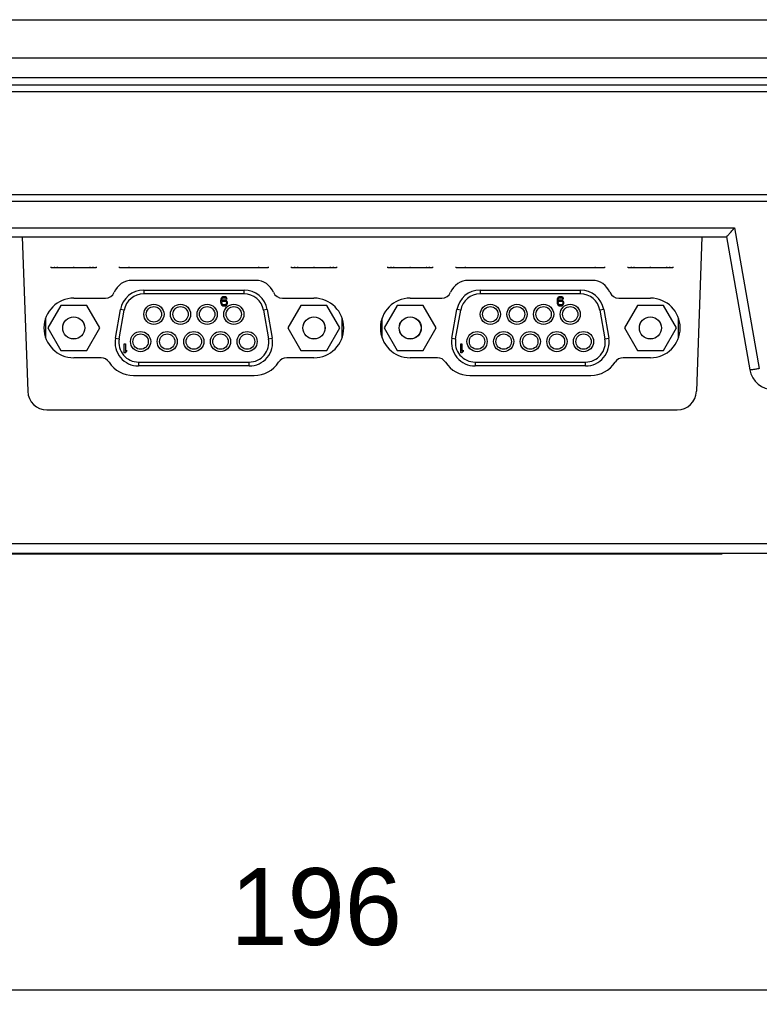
# Model space of a CAD drawing. Header units: millimetres. Extents: x 0 to 1189, y 0 to 841.
# Tile 4 of 44: x 310 to 387, y 206 to 309. Entities that reach past the tile are written whole.
import ezdxf

# ---------------------------------------------------------------- set-up
doc = ezdxf.new("R2010")
doc.units = ezdxf.units.MM
doc.header["$LTSCALE"] = 65.395
doc.header["$PDMODE"] = 3
doc.header["$PDSIZE"] = 8
doc.layers.get('0').update_dxf_attribs({"linetype": 'CONTINUOUS'})
doc.layers.get('Defpoints').update_dxf_attribs({"linetype": 'CONTINUOUS'})
for name, color, linetype in [('CONNECTOR_GUIDE-RW07-SHAPE', 7, 'CONTINUOUS'), ('D_SUB_09P-SHAPE', 7, 'CONTINUOUS'), ('FRONT_CASE-RW07-SHAPE', 7, 'CONTINUOUS'), ('MAIN_PCB_ASSY_IO07-SHAPE', 7, 'CONTINUOUS'), ('REAR_CASE_IO07-SHAPE', 7, 'CONTINUOUS'), ('SEAL_GASKET_RW07-SHAPE', 7, 'CONTINUOUS'), ('TACT-TL3336-SHAPE', 7, 'CONTINUOUS'), ('TB_20P_3_5MM_TIANLI-SHAPE', 7, 'CONTINUOUS'), ('메뉴얼_220509-DIM', 7, 'CONTINUOUS')]:
    doc.layers.add(name, color=color, linetype=linetype)
doc.styles.get("Standard").update_dxf_attribs({"font": 'GOTHIC.TTF'})
doc.dimstyles.new('DIMSTYLE_1', dxfattribs={"dimtxt": 8, "dimasz": 3.5, "dimexe": 1.5, "dimexo": 1, "dimgap": 2, "dimtad": 1, "dimdec": 5, "dimdsep": 46, "dimtxsty": 'STANDARD', "dimblk": '_FILLED', "dimblk1": '_FILLED', "dimblk2": '_FILLED', "dimcen": 0.09, "dimadec": 5, "dimazin": 2, "dimtp": 0.5, "dimtm": 0.5, "dimtfac": 1, "dimtdec": 5, "dimtofl": 0, "dimtmove": 0, "dimatfit": 3, "dimldrblk": '_FILLED', "dimfxl": 1, "dimtolj": 1, "dimarcsym": 0})

# ---------------------------------------------------------------- blocks, each defined once
blk = doc.blocks.new('_FILLED')
at = {"color": 0, "linetype": 'ByBlock'}
blk.add_solid([(0, 0), (-1, 0.214), (-1, -0.214)], dxfattribs=at)
blk = doc.blocks.new('*D6')
at = {"layer": 'Defpoints', "color": 0, "linetype": 'Continuous'}
for p in [(243.19, 302.54), (437.5, 302.54), (437.5, 207.58)]:
    blk.add_point(p, dxfattribs=at)
at = {"layer": '메뉴얼_220509-DIM', "color": 0, "linetype": 'Continuous', "lineweight": -2}
for p, q in [((243.19, 301.54), (243.19, 206.08)), ((437.5, 301.54), (437.5, 206.08)), ((246.69, 207.58), (434, 207.58))]:
    blk.add_line(p, q, dxfattribs=at)
at = {"layer": '메뉴얼_220509-DIM', "color": 0, "linetype": 'Continuous', "lineweight": -2, "xscale": 3.5, "yscale": 3.5, "zscale": 3.5, "rotation": 180}
blk.add_blockref('_FILLED', (243.19, 207.58), dxfattribs=at)
at = {"layer": '메뉴얼_220509-DIM', "color": 0, "linetype": 'Continuous', "lineweight": -2, "xscale": 3.5, "yscale": 3.5, "zscale": 3.5}
blk.add_blockref('_FILLED', (437.5, 207.58), dxfattribs=at)
at = {"layer": '메뉴얼_220509-DIM', "color": 0, "linetype": 'Continuous', "insert": (340.57, 220.25), "char_height": 8, "attachment_point": 2, "line_spacing_factor": 0.9}
blk.add_mtext('\\A1;196', dxfattribs=at)

msp = doc.modelspace()

# ---------------------------------------------------------------- linework, layer by layer
at = {"layer": 'CONNECTOR_GUIDE-RW07-SHAPE', "color": 7, "linetype": 'Continuous'}
for p, q in [((334.282359, 281.414484), (321.406927, 281.414484)), ((369.282359, 281.414484), (356.406927, 281.414484)), ((315.349643, 279.564484), (318.636097, 279.564484)), ((337.053189, 279.564484), (340.339643, 279.564484)), ((350.349643, 279.564484), (353.636097, 279.564484)), ((372.053189, 279.564484), (375.339643, 279.564484)), ((318.185306, 273.364484), (315.349643, 273.364484)), ((340.339643, 273.364484), (337.503979, 273.364484)), ((353.185306, 273.364484), (350.349643, 273.364484)), ((375.339643, 273.364484), (372.503979, 273.364484)), ((321.558354, 271.514495), (334.130932, 271.514495)), ((356.558354, 271.514495), (369.130932, 271.514495))]:
    msp.add_line(p, q, dxfattribs=at)
for centre, radius, start, end in [((321.406927, 279.414484), 2, 90, 157.45968954), ((334.282359, 279.414484), 2, 22.54031046, 90), ((356.406927, 279.414484), 2, 90, 157.45968954), ((369.282359, 279.414484), 2, 22.54031046, 90), ((318.636097, 280.564484), 1, 270, 337.45968954), ((337.053189, 280.564484), 1, 202.54031046, 270), ((353.636097, 280.564484), 1, 270, 337.45968954), ((372.053189, 280.564484), 1, 202.54031046, 270), ((315.349643, 276.464484), 3.1, 90, 270), ((340.339643, 276.464484), 3.1, 270, 90), ((350.349643, 276.464484), 3.1, 90, 270), ((375.339643, 276.464484), 3.1, 270, 90), ((318.185306, 272.364484), 1, 32.5138178, 90), ((321.558354, 274.514495), 3, 212.5138178, 270), ((334.130932, 274.514495), 3, 270, 327.4861822), ((337.503979, 272.364484), 1, 90, 147.4861822), ((353.185306, 272.364484), 1, 32.5138178, 90), ((356.558354, 274.514495), 3, 212.5138178, 270), ((369.130932, 274.514495), 3, 270, 327.4861822), ((372.503979, 272.364484), 1, 90, 147.4861822)]:
    msp.add_arc(centre, radius, start, end, dxfattribs=at)
at = {"layer": 'D_SUB_09P-SHAPE', "color": 7, "linetype": 'Continuous'}
for p, q in [((322.623624, 280.414484), (322.623624, 280.014484)), ((322.623624, 280.414484), (333.065662, 280.414484)), ((333.065662, 280.014484), (322.623624, 280.014484)), ((333.065662, 280.014484), (333.065662, 280.414484)), ((357.623624, 280.414484), (357.623624, 280.014484)), ((357.623624, 280.414484), (368.065662, 280.414484)), ((368.065662, 280.014484), (357.623624, 280.014484)), ((368.065662, 280.014484), (368.065662, 280.414484)), ((313.995756, 278.809484), (312.64187, 276.464484)), ((316.703529, 278.809484), (313.995756, 278.809484)), ((318.057416, 276.464484), (316.703529, 278.809484)), ((330.651934, 279.451718), (330.632143, 279.310228)), ((330.632143, 279.310228), (330.632143, 279.168739)), ((330.632143, 279.168739), (330.651934, 279.027249)), ((330.691518, 279.552781), (330.651934, 279.451718)), ((330.651934, 279.027249), (330.691518, 278.926186)), ((330.750893, 279.633632), (330.691518, 279.552781)), ((330.691518, 278.926186), (330.750893, 278.845335)), ((330.731101, 279.310228), (330.750893, 279.431505)), ((330.849851, 279.350654), (330.731101, 279.269803)), ((330.731101, 279.269803), (330.731101, 279.310228)), ((330.849851, 279.694271), (330.750893, 279.633632)), ((330.750893, 279.431505), (330.770684, 279.492143)), ((330.750893, 279.087888), (330.770684, 279.148526)), ((330.750893, 279.047462), (330.750893, 279.087888)), ((330.770684, 278.986824), (330.750893, 279.047462)), ((330.750893, 278.845335), (330.849851, 278.784696)), ((330.770684, 279.492143), (330.810268, 279.552781)), ((330.770684, 279.148526), (330.810268, 279.209164)), ((330.810268, 278.926186), (330.770684, 278.986824)), ((330.810268, 279.552781), (330.869643, 279.593207)), ((330.810268, 279.209164), (330.869643, 279.24959)), ((330.869643, 278.88576), (330.810268, 278.926186)), ((330.948809, 279.714484), (330.849851, 279.694271)), ((330.948809, 279.370866), (330.849851, 279.350654)), ((330.849851, 278.784696), (330.948809, 278.764484)), ((330.869643, 279.593207), (330.929018, 279.61342)), ((330.869643, 279.24959), (330.929018, 279.269803)), ((330.929018, 278.865547), (330.869643, 278.88576)), ((330.929018, 279.61342), (331.047768, 279.61342)), ((330.929018, 279.269803), (331.067559, 279.269803)), ((331.067559, 278.865547), (330.929018, 278.865547)), ((331.027976, 279.714484), (330.948809, 279.714484)), ((331.047768, 279.370866), (330.948809, 279.370866)), ((330.948809, 278.764484), (331.047768, 278.764484)), ((331.126934, 279.694271), (331.027976, 279.714484)), ((331.047768, 279.61342), (331.107143, 279.593207)), ((331.146726, 279.350654), (331.047768, 279.370866)), ((331.047768, 278.764484), (331.146726, 278.784696)), ((331.067559, 279.269803), (331.126934, 279.24959)), ((331.126934, 278.88576), (331.067559, 278.865547)), ((331.107143, 279.593207), (331.166518, 279.552781)), ((331.225893, 279.633632), (331.126934, 279.694271)), ((331.126934, 279.24959), (331.186309, 279.209164)), ((331.186309, 278.926186), (331.126934, 278.88576)), ((331.245684, 279.290015), (331.146726, 279.350654)), ((331.146726, 278.784696), (331.245684, 278.845335)), ((331.166518, 279.552781), (331.206101, 279.492143)), ((331.186309, 279.209164), (331.225893, 279.148526)), ((331.225893, 278.986824), (331.186309, 278.926186)), ((331.206101, 279.492143), (331.305059, 279.492143)), ((331.285268, 279.552781), (331.225893, 279.633632)), ((331.225893, 279.148526), (331.245684, 279.087888)), ((331.245684, 279.047462), (331.225893, 278.986824)), ((331.305059, 279.209164), (331.245684, 279.290015)), ((331.245684, 279.087888), (331.245684, 279.047462)), ((331.245684, 278.845335), (331.305059, 278.926186)), ((331.305059, 279.492143), (331.285268, 279.552781)), ((331.344643, 279.108101), (331.305059, 279.209164)), ((331.305059, 278.926186), (331.344643, 279.027249)), ((331.344643, 279.027249), (331.344643, 279.108101)), ((338.985756, 278.809484), (337.63187, 276.464484)), ((341.693529, 278.809484), (338.985756, 278.809484)), ((343.047416, 276.464484), (341.693529, 278.809484)), ((348.995756, 278.809484), (347.64187, 276.464484)), ((351.703529, 278.809484), (348.995756, 278.809484)), ((353.057416, 276.464484), (351.703529, 278.809484)), ((365.651934, 279.451718), (365.632143, 279.310228)), ((365.632143, 279.310228), (365.632143, 279.168739)), ((365.632143, 279.168739), (365.651934, 279.027249)), ((365.691518, 279.552781), (365.651934, 279.451718)), ((365.651934, 279.027249), (365.691518, 278.926186)), ((365.750893, 279.633632), (365.691518, 279.552781)), ((365.691518, 278.926186), (365.750893, 278.845335)), ((365.731101, 279.310228), (365.750893, 279.431505)), ((365.849851, 279.350654), (365.731101, 279.269803)), ((365.731101, 279.269803), (365.731101, 279.310228)), ((365.849851, 279.694271), (365.750893, 279.633632)), ((365.750893, 279.431505), (365.770684, 279.492143)), ((365.750893, 279.087888), (365.770684, 279.148526)), ((365.750893, 279.047462), (365.750893, 279.087888)), ((365.770684, 278.986824), (365.750893, 279.047462)), ((365.750893, 278.845335), (365.849851, 278.784696)), ((365.770684, 279.492143), (365.810268, 279.552781)), ((365.770684, 279.148526), (365.810268, 279.209164)), ((365.810268, 278.926186), (365.770684, 278.986824)), ((365.810268, 279.552781), (365.869643, 279.593207)), ((365.810268, 279.209164), (365.869643, 279.24959)), ((365.869643, 278.88576), (365.810268, 278.926186)), ((365.948809, 279.714484), (365.849851, 279.694271)), ((365.948809, 279.370866), (365.849851, 279.350654)), ((365.849851, 278.784696), (365.948809, 278.764484)), ((365.869643, 279.593207), (365.929018, 279.61342)), ((365.869643, 279.24959), (365.929018, 279.269803)), ((365.929018, 278.865547), (365.869643, 278.88576)), ((365.929018, 279.61342), (366.047768, 279.61342)), ((365.929018, 279.269803), (366.067559, 279.269803)), ((366.067559, 278.865547), (365.929018, 278.865547)), ((366.027976, 279.714484), (365.948809, 279.714484)), ((366.047768, 279.370866), (365.948809, 279.370866)), ((365.948809, 278.764484), (366.047768, 278.764484)), ((366.126934, 279.694271), (366.027976, 279.714484)), ((366.047768, 279.61342), (366.107143, 279.593207)), ((366.146726, 279.350654), (366.047768, 279.370866)), ((366.047768, 278.764484), (366.146726, 278.784696)), ((366.067559, 279.269803), (366.126934, 279.24959)), ((366.126934, 278.88576), (366.067559, 278.865547)), ((366.107143, 279.593207), (366.166518, 279.552781)), ((366.225893, 279.633632), (366.126934, 279.694271)), ((366.126934, 279.24959), (366.186309, 279.209164)), ((366.186309, 278.926186), (366.126934, 278.88576)), ((366.245684, 279.290015), (366.146726, 279.350654)), ((366.146726, 278.784696), (366.245684, 278.845335)), ((366.166518, 279.552781), (366.206101, 279.492143)), ((366.186309, 279.209164), (366.225893, 279.148526)), ((366.225893, 278.986824), (366.186309, 278.926186)), ((366.206101, 279.492143), (366.305059, 279.492143)), ((366.285268, 279.552781), (366.225893, 279.633632)), ((366.225893, 279.148526), (366.245684, 279.087888)), ((366.245684, 279.047462), (366.225893, 278.986824)), ((366.305059, 279.209164), (366.245684, 279.290015)), ((366.245684, 279.087888), (366.245684, 279.047462)), ((366.245684, 278.845335), (366.305059, 278.926186)), ((366.305059, 279.492143), (366.285268, 279.552781)), ((366.344643, 279.108101), (366.305059, 279.209164)), ((366.305059, 278.926186), (366.344643, 279.027249)), ((366.344643, 279.027249), (366.344643, 279.108101)), ((373.985756, 278.809484), (372.63187, 276.464484)), ((376.693529, 278.809484), (373.985756, 278.809484)), ((378.047416, 276.464484), (376.693529, 278.809484)), ((319.681864, 275.389922), (320.210845, 278.389922)), ((320.075787, 275.320462), (320.604768, 278.320462)), ((320.604768, 278.320462), (320.210845, 278.389922)), ((335.478441, 278.389922), (335.084518, 278.320462)), ((335.084518, 278.320462), (335.613499, 275.320462)), ((335.478441, 278.389922), (336.007422, 275.389922)), ((354.681864, 275.389922), (355.210845, 278.389922)), ((355.075787, 275.320462), (355.604768, 278.320462)), ((355.604768, 278.320462), (355.210845, 278.389922)), ((370.478441, 278.389922), (370.084518, 278.320462)), ((370.084518, 278.320462), (370.613499, 275.320462)), ((370.478441, 278.389922), (371.007422, 275.389922)), ((312.444643, 275.393939), (312.444643, 277.535028)), ((343.244643, 277.535028), (343.244643, 275.393939)), ((347.444643, 275.393939), (347.444643, 277.535028)), ((378.244643, 277.535028), (378.244643, 275.393939)), ((312.64187, 276.464484), (313.995756, 274.119484)), ((316.703529, 274.119484), (318.057416, 276.464484)), ((337.63187, 276.464484), (338.985756, 274.119484)), ((341.693529, 274.119484), (343.047416, 276.464484)), ((347.64187, 276.464484), (348.995756, 274.119484)), ((351.703529, 274.119484), (353.057416, 276.464484)), ((372.63187, 276.464484), (373.985756, 274.119484)), ((376.693529, 274.119484), (378.047416, 276.464484)), ((319.681864, 275.389922), (320.075787, 275.320462)), ((320.607143, 273.864484), (320.607143, 274.814484)), ((320.607143, 274.814484), (320.725893, 274.814484)), ((320.725893, 274.814484), (320.725893, 274.026186)), ((335.613499, 275.320462), (336.007422, 275.389922)), ((354.681864, 275.389922), (355.075787, 275.320462)), ((355.607143, 274.814484), (355.725893, 274.814484)), ((355.607143, 273.864484), (355.607143, 274.814484)), ((355.725893, 274.814484), (355.725893, 274.026186)), ((370.613499, 275.320462), (371.007422, 275.389922)), ((313.995756, 274.119484), (316.703529, 274.119484)), ((320.725893, 273.864484), (320.607143, 273.864484)), ((320.844643, 274.167675), (320.725893, 274.026186)), ((320.725893, 273.864484), (320.844643, 274.005973)), ((320.844643, 274.167675), (320.844643, 274.005973)), ((338.985756, 274.119484), (341.693529, 274.119484)), ((348.995756, 274.119484), (351.703529, 274.119484)), ((355.725893, 273.864484), (355.607143, 273.864484)), ((355.844643, 274.167675), (355.725893, 274.026186)), ((355.725893, 273.864484), (355.844643, 274.005973)), ((355.844643, 274.167675), (355.844643, 274.005973)), ((373.985756, 274.119484), (376.693529, 274.119484)), ((322.094643, 272.914484), (322.094643, 272.514484)), ((322.094643, 272.914484), (333.594643, 272.914484)), ((333.594643, 272.514484), (333.594643, 272.914484)), ((357.094643, 272.914484), (368.594643, 272.914484)), ((357.094643, 272.914484), (357.094643, 272.514484)), ((368.594643, 272.514484), (368.594643, 272.914484)), ((333.594643, 272.514484), (322.094643, 272.514484)), ((368.594643, 272.514484), (357.094643, 272.514484))]:
    msp.add_line(p, q, dxfattribs=at)
for centre, radius in [((323.689643, 277.884484), 1.049971), ((326.459643, 277.884484), 1.049971), ((329.229643, 277.884484), 1.049971), ((331.999643, 277.884484), 1.049971), ((358.689643, 277.884484), 1.049971), ((361.459643, 277.884484), 1.049971), ((364.229643, 277.884484), 1.049971), ((366.999643, 277.884484), 1.049971), ((323.689643, 277.884484), 0.799988), ((326.459643, 277.884484), 0.799988), ((329.229643, 277.884484), 0.799988), ((331.999643, 277.884484), 0.799988), ((358.689643, 277.884484), 0.799988), ((361.459643, 277.884484), 0.799988), ((364.229643, 277.884484), 0.799988), ((366.999643, 277.884484), 0.799988), ((315.349643, 276.464484), 1.15), ((315.349643, 276.464484), 1.143), ((340.339643, 276.464484), 1.15), ((340.339643, 276.464484), 1.143), ((350.349643, 276.464484), 1.15), ((350.349643, 276.464484), 1.143), ((375.339643, 276.464484), 1.15), ((375.339643, 276.464484), 1.143), ((322.304643, 275.044484), 1.049971), ((322.304643, 275.044484), 0.799988), ((325.074643, 275.044484), 1.049971), ((325.074643, 275.044484), 0.799988), ((327.844643, 275.044484), 1.049971), ((327.844643, 275.044484), 0.799988), ((330.614643, 275.044484), 1.049971), ((330.614643, 275.044484), 0.799988), ((333.384643, 275.044484), 1.049971), ((333.384643, 275.044484), 0.799988), ((357.304643, 275.044484), 1.049971), ((357.304643, 275.044484), 0.799988), ((360.074643, 275.044484), 1.049971), ((360.074643, 275.044484), 0.799988), ((362.844643, 275.044484), 1.049971), ((362.844643, 275.044484), 0.799988), ((365.614643, 275.044484), 1.049971), ((365.614643, 275.044484), 0.799988), ((368.384643, 275.044484), 1.049971), ((368.384643, 275.044484), 0.799988)]:
    msp.add_circle(centre, radius, dxfattribs=at)
for centre, radius, start, end in [((322.623624, 277.964484), 2.45, 90, 170), ((322.623624, 277.964484), 2.05, 90, 170), ((333.065662, 277.964484), 2.45, 10, 90), ((333.065662, 277.964484), 2.05, 10, 90), ((357.623624, 277.964484), 2.45, 90, 170), ((357.623624, 277.964484), 2.05, 90, 170), ((368.065662, 277.964484), 2.45, 10, 90), ((368.065662, 277.964484), 2.05, 10, 90), ((322.094643, 274.964484), 2.45, 170, 270), ((322.094643, 274.964484), 2.05, 170, 270), ((333.594643, 274.964484), 2.45, 270, 10), ((333.594643, 274.964484), 2.05, 270, 10), ((357.094643, 274.964484), 2.45, 170, 270), ((357.094643, 274.964484), 2.05, 170, 270), ((368.594643, 274.964484), 2.45, 270, 10), ((368.594643, 274.964484), 2.05, 270, 10)]:
    msp.add_arc(centre, radius, start, end, dxfattribs=at)
at = {"layer": 'FRONT_CASE-RW07-SHAPE', "color": 7, "linetype": 'Continuous'}
for p, q in [((238.628214, 308.544484), (442.061072, 308.544484)), ((236.107419, 304.564295), (444.581867, 304.564295)), ((234.344643, 302.544484), (446.344643, 302.544484)), ((302.919772, 290.344484), (388.03665, 290.344484))]:
    msp.add_line(p, q, dxfattribs=at)
at = {"layer": 'MAIN_PCB_ASSY_IO07-SHAPE', "color": 7, "linetype": 'Continuous'}
for p, q in [((313.043313, 282.744484), (312.943313, 282.744484)), ((313.043313, 282.744484), (312.943313, 282.744484)), ((313.043313, 282.744484), (312.943313, 282.744484)), ((313.043313, 282.744484), (312.943313, 282.744484)), ((313.396009, 282.744484), (313.296009, 282.744484)), ((313.396009, 282.744484), (313.296009, 282.744484)), ((313.396009, 282.744484), (313.296009, 282.744484)), ((313.396009, 282.744484), (313.296009, 282.744484)), ((313.396009, 282.744484), (313.296009, 282.744484)), ((313.396009, 282.744484), (313.296009, 282.744484)), ((313.396009, 282.744484), (313.296009, 282.744484)), ((313.396009, 282.744484), (313.296009, 282.744484)), ((313.396009, 282.744484), (313.296009, 282.744484)), ((313.396009, 282.744484), (313.296009, 282.744484)), ((313.396009, 282.744484), (313.296009, 282.744484)), ((313.396009, 282.744484), (313.296009, 282.744484)), ((313.396009, 282.744484), (313.296009, 282.744484)), ((313.396009, 282.744484), (313.296009, 282.744484)), ((313.696009, 282.744484), (313.596009, 282.744484)), ((313.696009, 282.744484), (313.596009, 282.744484)), ((313.696009, 282.744484), (313.596009, 282.744484)), ((313.696009, 282.744484), (313.596009, 282.744484)), ((315.396008, 282.744484), (315.296008, 282.744484)), ((315.396008, 282.744484), (315.296008, 282.744484)), ((315.396008, 282.744484), (315.296008, 282.744484)), ((315.396008, 282.744484), (315.296008, 282.744484)), ((315.396009, 282.744484), (315.296009, 282.744484)), ((315.396009, 282.744484), (315.296009, 282.744484)), ((315.396009, 282.744484), (315.296009, 282.744484)), ((315.396009, 282.744484), (315.296009, 282.744484)), ((315.396009, 282.744484), (315.296009, 282.744484)), ((315.396009, 282.744484), (315.296009, 282.744484)), ((315.396009, 282.744484), (315.296009, 282.744484)), ((315.396009, 282.744484), (315.296009, 282.744484)), ((317.096009, 282.744484), (316.996009, 282.744484)), ((317.096009, 282.744484), (316.996009, 282.744484)), ((317.096009, 282.744484), (316.996009, 282.744484)), ((317.096009, 282.744484), (316.996009, 282.744484)), ((317.396008, 282.744484), (317.296008, 282.744484)), ((317.396008, 282.744484), (317.296008, 282.744484)), ((317.396008, 282.744484), (317.296008, 282.744484)), ((317.396008, 282.744484), (317.296008, 282.744484)), ((317.396009, 282.744484), (317.296009, 282.744484)), ((317.396009, 282.744484), (317.296009, 282.744484)), ((317.396009, 282.744484), (317.296009, 282.744484)), ((317.396009, 282.744484), (317.296009, 282.744484)), ((317.396009, 282.744484), (317.296009, 282.744484)), ((317.396009, 282.744484), (317.296009, 282.744484)), ((317.396009, 282.744484), (317.296009, 282.744484)), ((317.396009, 282.744484), (317.296009, 282.744484)), ((317.396009, 282.744484), (317.296009, 282.744484)), ((317.396009, 282.744484), (317.296009, 282.744484)), ((317.748705, 282.744484), (317.648705, 282.744484)), ((317.748705, 282.744484), (317.648705, 282.744484)), ((317.748705, 282.744484), (317.648705, 282.744484)), ((317.748705, 282.744484), (317.648705, 282.744484)), ((320.149655, 282.744484), (320.049655, 282.744484)), ((320.149655, 282.744484), (320.049655, 282.744484)), ((320.149655, 282.744484), (320.049655, 282.744484)), ((320.149655, 282.744484), (320.049655, 282.744484)), ((320.149655, 282.744484), (320.049655, 282.744484)), ((320.149655, 282.744484), (320.049655, 282.744484)), ((320.149655, 282.744484), (320.049655, 282.744484)), ((320.149655, 282.744484), (320.049655, 282.744484)), ((321.149655, 282.744484), (321.049655, 282.744484)), ((321.149655, 282.744484), (321.049655, 282.744484)), ((321.149655, 282.744484), (321.049655, 282.744484)), ((321.149655, 282.744484), (321.049655, 282.744484)), ((334.642362, 282.744484), (334.542362, 282.744484)), ((334.642362, 282.744484), (334.542362, 282.744484)), ((334.642362, 282.744484), (334.542362, 282.744484)), ((334.642362, 282.744484), (334.542362, 282.744484)), ((335.642362, 282.744484), (335.542362, 282.744484)), ((335.642362, 282.744484), (335.542362, 282.744484)), ((335.642362, 282.744484), (335.542362, 282.744484)), ((335.642362, 282.744484), (335.542362, 282.744484)), ((335.642362, 282.744484), (335.542362, 282.744484)), ((335.642362, 282.744484), (335.542362, 282.744484)), ((335.642362, 282.744484), (335.542362, 282.744484)), ((335.642362, 282.744484), (335.542362, 282.744484)), ((338.043313, 282.744484), (337.943313, 282.744484)), ((338.043313, 282.744484), (337.943313, 282.744484)), ((338.043313, 282.744484), (337.943313, 282.744484)), ((338.396009, 282.744484), (338.296009, 282.744484)), ((338.396009, 282.744484), (338.296009, 282.744484)), ((338.396009, 282.744484), (338.296009, 282.744484)), ((338.396009, 282.744484), (338.296009, 282.744484)), ((338.396009, 282.744484), (338.296009, 282.744484)), ((338.396009, 282.744484), (338.296009, 282.744484)), ((338.396009, 282.744484), (338.296009, 282.744484)), ((338.396009, 282.744484), (338.296009, 282.744484)), ((338.696009, 282.744484), (338.596009, 282.744484)), ((338.696009, 282.744484), (338.596009, 282.744484)), ((340.396008, 282.744484), (340.296008, 282.744484)), ((340.396008, 282.744484), (340.296008, 282.744484)), ((340.396009, 282.744484), (340.296009, 282.744484)), ((340.396009, 282.744484), (340.296009, 282.744484)), ((340.396009, 282.744484), (340.296009, 282.744484)), ((340.396009, 282.744484), (340.296009, 282.744484)), ((342.096009, 282.744484), (341.996009, 282.744484)), ((342.096009, 282.744484), (341.996009, 282.744484)), ((342.396008, 282.744484), (342.296008, 282.744484)), ((342.396008, 282.744484), (342.296008, 282.744484)), ((342.396009, 282.744484), (342.296009, 282.744484)), ((342.396009, 282.744484), (342.296009, 282.744484)), ((342.396009, 282.744484), (342.296009, 282.744484)), ((342.396009, 282.744484), (342.296009, 282.744484)), ((342.396009, 282.744484), (342.296009, 282.744484)), ((342.396009, 282.744484), (342.296009, 282.744484)), ((342.748705, 282.744484), (342.648705, 282.744484)), ((342.748705, 282.744484), (342.648705, 282.744484)), ((342.748705, 282.744484), (342.648705, 282.744484)), ((342.748705, 282.744484), (342.648705, 282.744484)), ((348.043315, 282.744484), (347.943315, 282.744484)), ((348.043315, 282.744484), (347.943315, 282.744484)), ((348.043315, 282.744484), (347.943315, 282.744484)), ((348.043315, 282.744484), (347.943315, 282.744484)), ((348.396011, 282.744484), (348.296011, 282.744484)), ((348.396011, 282.744484), (348.296011, 282.744484)), ((348.396011, 282.744484), (348.296011, 282.744484)), ((348.396011, 282.744484), (348.296011, 282.744484)), ((348.396011, 282.744484), (348.296011, 282.744484)), ((348.396011, 282.744484), (348.296011, 282.744484)), ((348.396011, 282.744484), (348.296011, 282.744484)), ((348.396011, 282.744484), (348.296011, 282.744484)), ((348.396011, 282.744484), (348.296011, 282.744484)), ((348.396011, 282.744484), (348.296011, 282.744484)), ((348.396011, 282.744484), (348.296011, 282.744484)), ((348.396011, 282.744484), (348.296011, 282.744484)), ((348.396011, 282.744484), (348.296011, 282.744484)), ((348.396011, 282.744484), (348.296011, 282.744484)), ((348.696011, 282.744484), (348.596011, 282.744484)), ((348.696011, 282.744484), (348.596011, 282.744484)), ((348.696011, 282.744484), (348.596011, 282.744484)), ((348.696011, 282.744484), (348.596011, 282.744484)), ((350.39601, 282.744484), (350.29601, 282.744484)), ((350.39601, 282.744484), (350.29601, 282.744484)), ((350.39601, 282.744484), (350.29601, 282.744484)), ((350.39601, 282.744484), (350.29601, 282.744484)), ((350.396011, 282.744484), (350.296011, 282.744484)), ((350.396011, 282.744484), (350.296011, 282.744484)), ((350.396011, 282.744484), (350.296011, 282.744484)), ((350.396011, 282.744484), (350.296011, 282.744484)), ((350.396011, 282.744484), (350.296011, 282.744484)), ((350.396011, 282.744484), (350.296011, 282.744484)), ((350.396011, 282.744484), (350.296011, 282.744484)), ((350.396011, 282.744484), (350.296011, 282.744484)), ((352.096011, 282.744484), (351.996011, 282.744484)), ((352.096011, 282.744484), (351.996011, 282.744484)), ((352.096011, 282.744484), (351.996011, 282.744484)), ((352.096011, 282.744484), (351.996011, 282.744484)), ((352.39601, 282.744484), (352.29601, 282.744484)), ((352.39601, 282.744484), (352.29601, 282.744484)), ((352.39601, 282.744484), (352.29601, 282.744484)), ((352.39601, 282.744484), (352.29601, 282.744484)), ((352.396011, 282.744484), (352.296011, 282.744484)), ((352.396011, 282.744484), (352.296011, 282.744484)), ((352.396011, 282.744484), (352.296011, 282.744484)), ((352.396011, 282.744484), (352.296011, 282.744484)), ((352.396011, 282.744484), (352.296011, 282.744484)), ((352.396011, 282.744484), (352.296011, 282.744484)), ((352.396011, 282.744484), (352.296011, 282.744484)), ((352.396011, 282.744484), (352.296011, 282.744484)), ((352.396011, 282.744484), (352.296011, 282.744484)), ((352.396011, 282.744484), (352.296011, 282.744484)), ((352.748707, 282.744484), (352.648707, 282.744484)), ((352.748707, 282.744484), (352.648707, 282.744484)), ((352.748707, 282.744484), (352.648707, 282.744484)), ((352.748707, 282.744484), (352.648707, 282.744484)), ((355.149657, 282.744484), (355.049657, 282.744484)), ((355.149657, 282.744484), (355.049657, 282.744484)), ((355.149657, 282.744484), (355.049657, 282.744484)), ((355.149657, 282.744484), (355.049657, 282.744484)), ((355.149657, 282.744484), (355.049657, 282.744484)), ((355.149657, 282.744484), (355.049657, 282.744484)), ((355.149657, 282.744484), (355.049657, 282.744484)), ((355.149657, 282.744484), (355.049657, 282.744484)), ((356.149657, 282.744484), (356.049657, 282.744484)), ((356.149657, 282.744484), (356.049657, 282.744484)), ((356.149657, 282.744484), (356.049657, 282.744484)), ((356.149657, 282.744484), (356.049657, 282.744484)), ((369.642364, 282.744484), (369.542364, 282.744484)), ((369.642364, 282.744484), (369.542364, 282.744484)), ((369.642364, 282.744484), (369.542364, 282.744484)), ((369.642364, 282.744484), (369.542364, 282.744484)), ((370.642364, 282.744484), (370.542364, 282.744484)), ((370.642364, 282.744484), (370.542364, 282.744484)), ((370.642364, 282.744484), (370.542364, 282.744484)), ((370.642364, 282.744484), (370.542364, 282.744484)), ((370.642364, 282.744484), (370.542364, 282.744484)), ((370.642364, 282.744484), (370.542364, 282.744484)), ((370.642364, 282.744484), (370.542364, 282.744484)), ((370.642364, 282.744484), (370.542364, 282.744484)), ((373.043315, 282.744484), (372.943315, 282.744484)), ((373.043315, 282.744484), (372.943315, 282.744484)), ((373.043315, 282.744484), (372.943315, 282.744484)), ((373.396011, 282.744484), (373.296011, 282.744484)), ((373.396011, 282.744484), (373.296011, 282.744484)), ((373.396011, 282.744484), (373.296011, 282.744484)), ((373.396011, 282.744484), (373.296011, 282.744484)), ((373.396011, 282.744484), (373.296011, 282.744484)), ((373.396011, 282.744484), (373.296011, 282.744484)), ((373.396011, 282.744484), (373.296011, 282.744484)), ((373.396011, 282.744484), (373.296011, 282.744484)), ((373.696011, 282.744484), (373.596011, 282.744484)), ((373.696011, 282.744484), (373.596011, 282.744484)), ((375.39601, 282.744484), (375.29601, 282.744484)), ((375.39601, 282.744484), (375.29601, 282.744484)), ((375.396011, 282.744484), (375.296011, 282.744484)), ((375.396011, 282.744484), (375.296011, 282.744484)), ((375.396011, 282.744484), (375.296011, 282.744484)), ((375.396011, 282.744484), (375.296011, 282.744484)), ((377.096011, 282.744484), (376.996011, 282.744484)), ((377.096011, 282.744484), (376.996011, 282.744484)), ((377.39601, 282.744484), (377.29601, 282.744484)), ((377.39601, 282.744484), (377.29601, 282.744484)), ((377.396011, 282.744484), (377.296011, 282.744484)), ((377.396011, 282.744484), (377.296011, 282.744484)), ((377.396011, 282.744484), (377.296011, 282.744484)), ((377.396011, 282.744484), (377.296011, 282.744484)), ((377.396011, 282.744484), (377.296011, 282.744484)), ((377.396011, 282.744484), (377.296011, 282.744484)), ((377.748707, 282.744484), (377.648707, 282.744484)), ((377.748707, 282.744484), (377.648707, 282.744484)), ((377.748707, 282.744484), (377.648707, 282.744484)), ((377.748707, 282.744484), (377.648707, 282.744484))]:
    msp.add_line(p, q, dxfattribs=at)
at = {"layer": 'MAIN_PCB_ASSY_IO07-SHAPE', "color": 7, "linetype": 'Continuous', "const_width": 0.1189}
for points in [[(312.993313, 282.744484), (317.698705, 282.744484)], [(335.592362, 282.744484), (320.099655, 282.744484)], [(337.993313, 282.744484), (342.698705, 282.744484)], [(347.993315, 282.744484), (352.698707, 282.744484)], [(370.592364, 282.744484), (355.099657, 282.744484)], [(372.993315, 282.744484), (377.698707, 282.744484)]]:
    msp.add_lwpolyline(points, dxfattribs=at)
at = {"layer": 'REAR_CASE_IO07-SHAPE', "color": 7, "linetype": 'Continuous'}
for p, q in [((302.631097, 289.644484), (388.325325, 289.644484)), ((306.605543, 286.892148), (384.083742, 286.892148)), ((307.443692, 285.944484), (383.245593, 285.944484)), ((309.997024, 285.944484), (310.558194, 269.874685)), ((380.692262, 285.944484), (380.131092, 269.874685)), ((383.244643, 285.944484), (385.683971, 272.110363)), ((384.083742, 286.892148), (386.668779, 272.231675)), ((312.556975, 267.944484), (378.13231, 267.944484)), ((420.538651, 253.992148), (303.822981, 253.992148)), ((247.258831, 253.044484), (433.430454, 253.044484))]:
    msp.add_line(p, q, dxfattribs=at)
for centre, radius, start, end in [((388.145991, 272.544484), 2.5, 190, 270), ((312.556975, 269.944484), 2, 182, 270), ((378.13231, 269.944484), 2, 270, 358)]:
    msp.add_arc(centre, radius, start, end, dxfattribs=at)
for points, knots in [([(383.245593, 285.944484), (383.24946, 285.944484), (383.25945, 285.954817), (383.278598, 285.970654), (383.306606, 286.000121), (383.359344, 286.055369), (383.439622, 286.144198), (383.549243, 286.267747), (383.672737, 286.409527), (383.853041, 286.619004), (383.990717, 286.781462), (384.083742, 286.892148)], [0, 0, 0, 0, 0.0091615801, 0.0300450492, 0.0619762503, 0.10377546, 0.2119468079, 0.3450407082, 0.4954202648, 0.6573914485, 1, 1, 1, 1]), ([(386.668779, 272.231675), (386.544049, 272.209742), (386.36279, 272.179593), (386.131433, 272.14529), (385.984627, 272.125593), (385.86321, 272.111789), (385.773839, 272.103988), (385.717288, 272.102534), (385.692848, 272.104736), (385.684372, 272.108091), (385.683971, 272.110363)], [0, 0, 0, 0, 0.3815997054, 0.5536924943, 0.7045300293, 0.8283594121, 0.9205726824, 0.977904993, 0.9930471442, 1, 1, 1, 1])]:
    msp.add_open_spline(points, degree=3, knots=knots, dxfattribs=at)
at = {"layer": 'SEAL_GASKET_RW07-SHAPE', "color": 7, "linetype": 'Continuous'}
for p, q in [((440.182452, 301.744484), (235.506834, 301.744484)), ((437.373512, 301.044484), (238.134161, 301.044484))]:
    msp.add_line(p, q, dxfattribs=at)
at = {"layer": 'TACT-TL3336-SHAPE', "color": 7, "linetype": 'Continuous'}
for p, q in [((312.444643, 276.824484), (312.272336, 276.824484)), ((312.259138, 276.284484), (312.444643, 276.284484)), ((312.444643, 275.744484), (312.337718, 275.744484))]:
    msp.add_line(p, q, dxfattribs=at)
at = {"layer": 'TB_20P_3_5MM_TIANLI-SHAPE', "color": 7, "linetype": 'Continuous'}
for p, q in [((301.894481, 252.944484), (382.794804, 252.944484)), ((310.644643, 253.044484), (310.644643, 252.944484)), ((310.844643, 252.944484), (310.817848, 253.044484)), ((310.871437, 253.044484), (310.844643, 252.944484)), ((311.044643, 252.944484), (311.044643, 253.044484)), ((314.144643, 253.044484), (314.144643, 252.944484)), ((314.344643, 252.944484), (314.317848, 253.044484)), ((314.371437, 253.044484), (314.344643, 252.944484)), ((314.544643, 252.944484), (314.544643, 253.044484)), ((317.644643, 253.044484), (317.644643, 252.944484)), ((317.844643, 252.944484), (317.817848, 253.044484)), ((317.871437, 253.044484), (317.844643, 252.944484)), ((318.044643, 252.944484), (318.044643, 253.044484)), ((321.144643, 253.044484), (321.144643, 252.944484)), ((321.344643, 252.944484), (321.317848, 253.044484)), ((321.371437, 253.044484), (321.344643, 252.944484)), ((321.544643, 252.944484), (321.544643, 253.044484)), ((324.644643, 253.044484), (324.644643, 252.944484)), ((324.844643, 252.944484), (324.817848, 253.044484)), ((324.871437, 253.044484), (324.844643, 252.944484)), ((325.044643, 252.944484), (325.044643, 253.044484)), ((328.144643, 253.044484), (328.144643, 252.944484)), ((328.344643, 252.944484), (328.317848, 253.044484)), ((328.371437, 253.044484), (328.344643, 252.944484)), ((328.544643, 252.944484), (328.544643, 253.044484)), ((331.644643, 253.044484), (331.644643, 252.944484)), ((331.844643, 252.944484), (331.817848, 253.044484)), ((331.871437, 253.044484), (331.844643, 252.944484)), ((332.044643, 252.944484), (332.044643, 253.044484)), ((335.144643, 253.044484), (335.144643, 252.944484)), ((335.344643, 252.944484), (335.317848, 253.044484)), ((335.371437, 253.044484), (335.344643, 252.944484)), ((335.544643, 252.944484), (335.544643, 253.044484)), ((338.644643, 253.044484), (338.644643, 252.944484)), ((338.844643, 252.944484), (338.817848, 253.044484)), ((338.871437, 253.044484), (338.844643, 252.944484)), ((339.044643, 252.944484), (339.044643, 253.044484)), ((342.144643, 253.044484), (342.144643, 252.944484)), ((342.344643, 252.944484), (342.317848, 253.044484)), ((342.371437, 253.044484), (342.344643, 252.944484)), ((342.544643, 252.944484), (342.544643, 253.044484)), ((345.644643, 253.044484), (345.644643, 252.944484)), ((345.844643, 252.944484), (345.817848, 253.044484)), ((345.871437, 253.044484), (345.844643, 252.944484)), ((346.044643, 252.944484), (346.044643, 253.044484)), ((349.144643, 253.044484), (349.144643, 252.944484)), ((349.344643, 252.944484), (349.317848, 253.044484)), ((349.371437, 253.044484), (349.344643, 252.944484)), ((349.544643, 252.944484), (349.544643, 253.044484)), ((352.644643, 253.044484), (352.644643, 252.944484)), ((352.844643, 252.944484), (352.817848, 253.044484)), ((352.871437, 253.044484), (352.844643, 252.944484)), ((353.044643, 252.944484), (353.044643, 253.044484)), ((356.144643, 253.044484), (356.144643, 252.944484)), ((356.344643, 252.944484), (356.317848, 253.044484)), ((356.371437, 253.044484), (356.344643, 252.944484)), ((356.544643, 252.944484), (356.544643, 253.044484)), ((359.644643, 253.044484), (359.644643, 252.944484)), ((359.844643, 252.944484), (359.817848, 253.044484)), ((359.871437, 253.044484), (359.844643, 252.944484)), ((360.044643, 252.944484), (360.044643, 253.044484)), ((363.144643, 253.044484), (363.144643, 252.944484)), ((363.344643, 252.944484), (363.317848, 253.044484)), ((363.371437, 253.044484), (363.344643, 252.944484)), ((363.544643, 252.944484), (363.544643, 253.044484)), ((366.644643, 253.044484), (366.644643, 252.944484)), ((366.844643, 252.944484), (366.817848, 253.044484)), ((366.871437, 253.044484), (366.844643, 252.944484)), ((367.044643, 252.944484), (367.044643, 253.044484)), ((370.144643, 253.044484), (370.144643, 252.944484)), ((370.344643, 252.944484), (370.317848, 253.044484)), ((370.371437, 253.044484), (370.344643, 252.944484)), ((370.544643, 252.944484), (370.544643, 253.044484)), ((373.644643, 253.044484), (373.644643, 252.944484)), ((373.844643, 252.944484), (373.817848, 253.044484)), ((373.871437, 253.044484), (373.844643, 252.944484)), ((374.044643, 252.944484), (374.044643, 253.044484)), ((377.744643, 253.044484), (377.744643, 252.944484)), ((382.294804, 253.044484), (382.294804, 252.944484)), ((382.794804, 253.044484), (382.794804, 252.944484))]:
    msp.add_line(p, q, dxfattribs=at)

# ---------------------------------------------------------------- dimensions: what is measured, and where the dimension line sits
at = {"layer": '메뉴얼_220509-DIM', "linetype": 'Continuous'}
dim = msp.add_linear_dim(base=(437.497609, 207.582688), p1=(243.191677, 302.544484), p2=(437.497609, 302.544484), text='196', dimstyle='DIMSTYLE_1', dxfattribs=at)
dim.commit()
dim.dimension.update_dxf_attribs({"geometry": '*D6', "text_midpoint": (340.568146, 207.582688), "dimtype": 160})

doc.saveas('drawing.dxf')
